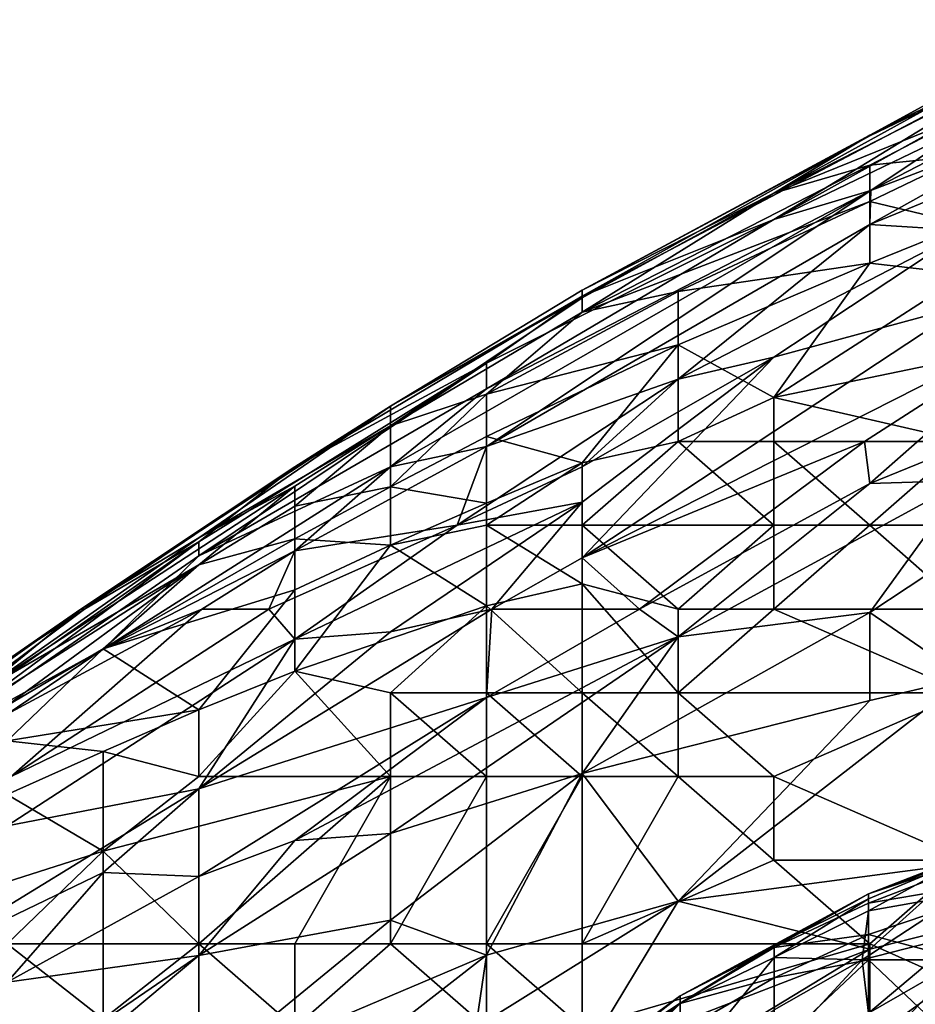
# Model space of a CAD drawing. Extents: x -161 to 11, y -10 to 160.
# Tile 151 of 256: x -1.0004 to -0.9586, y 0.2556 to 0.3015. Entities that reach past the tile are written whole.
import ezdxf

# ---------------------------------------------------------------- set-up
doc = ezdxf.new("R2010")
doc.units = 0

msp = doc.modelspace()

# ---------------------------------------------------------------- linework, layer by layer
for points in [[(-0.951764, 0.300408, 0.705862), (-0.947293, 0.302131, 0.69805), (-0.965177, 0.292219, 0.69805)], [(-0.947293, 0.302131, 0.69805), (-0.956235, 0.29653, 0.690237), (-0.965177, 0.292219, 0.69805)], [(-0.974119, 0.288644, 0.713675), (-0.951764, 0.300408, 0.705862), (-0.965177, 0.292219, 0.69805)], [(-0.960706, 0.296121, 0.717581), (-0.951764, 0.300408, 0.705862), (-0.974119, 0.288644, 0.713675)], [(-0.960706, 0.296121, 0.717581), (-0.958282, 0.297474, 0.721487), (-0.951764, 0.300408, 0.705862)], [(-0.947293, 0.300497, 0.682425), (-0.960655, 0.293568, 0.686331), (-0.956235, 0.29653, 0.690237)], [(-0.951764, 0.296977, 0.674612), (-0.960655, 0.293568, 0.686331), (-0.947293, 0.300497, 0.682425)], [(-0.956235, 0.298367, 0.725394), (-0.965177, 0.293439, 0.7293), (-0.956235, 0.297983, 0.7293)], [(-0.956235, 0.298367, 0.725394), (-0.960706, 0.296145, 0.725394), (-0.965177, 0.293439, 0.7293)], [(-0.958282, 0.297474, 0.721487), (-0.960706, 0.296145, 0.725394), (-0.956235, 0.298367, 0.725394)], [(-0.956235, 0.29707, 0.733206), (-0.956235, 0.297983, 0.7293), (-0.965177, 0.293439, 0.7293)], [(-0.960706, 0.296145, 0.725394), (-0.958282, 0.297474, 0.721487), (-0.960706, 0.296121, 0.717581)], [(-0.956235, 0.29707, 0.733206), (-0.965177, 0.293439, 0.7293), (-0.960706, 0.294743, 0.733206)], [(-0.956235, 0.29707, 0.733206), (-0.960706, 0.294743, 0.733206), (-0.956235, 0.295204, 0.737112)], [(-0.960655, 0.293568, 0.686331), (-0.951764, 0.296977, 0.674612), (-0.960706, 0.291981, 0.674612)], [(-0.951764, 0.295645, 0.6668), (-0.960706, 0.291981, 0.674612), (-0.951764, 0.296977, 0.674612)], [(-0.956235, 0.29653, 0.690237), (-0.960655, 0.293568, 0.686331), (-0.965177, 0.292219, 0.69805)], [(-0.965177, 0.293439, 0.7293), (-0.960706, 0.296145, 0.725394), (-0.974119, 0.288911, 0.725394)], [(-0.960706, 0.296145, 0.725394), (-0.960706, 0.296121, 0.717581), (-0.974119, 0.288911, 0.725394)], [(-0.974119, 0.288911, 0.725394), (-0.960706, 0.296121, 0.717581), (-0.974119, 0.288644, 0.713675)], [(-0.956235, 0.291704, 0.658987), (-0.960706, 0.291981, 0.674612), (-0.951764, 0.295645, 0.6668)], [(-0.960706, 0.293052, 0.737112), (-0.956235, 0.295204, 0.737112), (-0.960706, 0.294743, 0.733206)], [(-0.960706, 0.293052, 0.737112), (-0.956235, 0.291984, 0.741019), (-0.956235, 0.295204, 0.737112)], [(-0.960706, 0.294743, 0.733206), (-0.974119, 0.287892, 0.733206), (-0.960706, 0.293052, 0.737112)], [(-0.960706, 0.294743, 0.733206), (-0.965177, 0.293439, 0.7293), (-0.974119, 0.287892, 0.733206)], [(-0.97859, 0.28431, 0.694144), (-0.960655, 0.293568, 0.686331), (-0.983061, 0.280675, 0.686331)], [(-0.960655, 0.293568, 0.686331), (-0.97859, 0.281621, 0.674612), (-0.983061, 0.280675, 0.686331)], [(-0.960706, 0.291981, 0.674612), (-0.97859, 0.281621, 0.674612), (-0.960655, 0.293568, 0.686331)], [(-0.960655, 0.293568, 0.686331), (-0.97859, 0.28431, 0.694144), (-0.965177, 0.292219, 0.69805)], [(-0.965177, 0.293439, 0.7293), (-0.974119, 0.288563, 0.7293), (-0.974119, 0.287892, 0.733206)], [(-0.965177, 0.293439, 0.7293), (-0.974119, 0.288911, 0.725394), (-0.974119, 0.288563, 0.7293)], [(-0.960706, 0.293052, 0.737112), (-0.974119, 0.287892, 0.733206), (-0.969648, 0.288857, 0.737112)], [(-0.960706, 0.29017, 0.741019), (-0.960706, 0.293052, 0.737112), (-0.969648, 0.288857, 0.737112)], [(-0.960706, 0.293052, 0.737112), (-0.960706, 0.29017, 0.741019), (-0.956235, 0.291984, 0.741019)], [(-0.974119, 0.288644, 0.713675), (-0.965177, 0.292219, 0.69805), (-0.97859, 0.28551, 0.705862)], [(-0.97859, 0.28551, 0.705862), (-0.965177, 0.292219, 0.69805), (-0.97859, 0.28431, 0.694144)], [(-0.969648, 0.284768, 0.662894), (-0.97859, 0.281621, 0.674612), (-0.960706, 0.291981, 0.674612)], [(-0.960706, 0.291981, 0.674612), (-0.956235, 0.291704, 0.658987), (-0.969648, 0.284768, 0.662894)], [(-0.956235, 0.289662, 0.742951), (-0.956235, 0.291984, 0.741019), (-0.960706, 0.29017, 0.741019)], [(-0.969648, 0.284768, 0.662894), (-0.956235, 0.291704, 0.658987), (-0.965177, 0.285795, 0.655081)], [(-0.956235, 0.288211, 0.643362), (-0.965177, 0.285795, 0.655081), (-0.956235, 0.291704, 0.658987)], [(-0.969648, 0.288857, 0.737112), (-0.969648, 0.286373, 0.741019), (-0.960706, 0.29017, 0.741019)], [(-0.965177, 0.28391, 0.744925), (-0.960706, 0.29017, 0.741019), (-0.969648, 0.286373, 0.741019)], [(-0.956235, 0.289662, 0.742951), (-0.960706, 0.29017, 0.741019), (-0.965177, 0.28391, 0.744925)], [(-0.965177, 0.28391, 0.744925), (-0.956235, 0.285755, 0.745459), (-0.956235, 0.289662, 0.742951)], [(-0.983061, 0.283502, 0.725394), (-0.974119, 0.288644, 0.713675), (-0.987532, 0.280669, 0.717581)], [(-0.97859, 0.28551, 0.705862), (-0.987532, 0.280669, 0.717581), (-0.974119, 0.288644, 0.713675)], [(-0.974119, 0.288563, 0.7293), (-0.974119, 0.288911, 0.725394), (-0.983061, 0.283502, 0.725394)], [(-0.974119, 0.288644, 0.713675), (-0.983061, 0.283502, 0.725394), (-0.974119, 0.288911, 0.725394)], [(-0.974119, 0.287892, 0.733206), (-0.974119, 0.288563, 0.7293), (-0.983061, 0.282583, 0.733206)], [(-0.974119, 0.288563, 0.7293), (-0.983061, 0.283502, 0.725394), (-0.983061, 0.282583, 0.733206)], [(-0.969648, 0.288857, 0.737112), (-0.974119, 0.287892, 0.733206), (-0.97859, 0.28406, 0.737112)], [(-0.969648, 0.286373, 0.741019), (-0.969648, 0.288857, 0.737112), (-0.97859, 0.28406, 0.737112)], [(-0.956235, 0.288211, 0.643362), (-0.974119, 0.276418, 0.63555), (-0.965177, 0.285795, 0.655081)], [(-0.956235, 0.288211, 0.643362), (-0.951764, 0.287762, 0.631644), (-0.974119, 0.276418, 0.63555)], [(-0.974119, 0.287892, 0.733206), (-0.983061, 0.282583, 0.733206), (-0.97859, 0.28406, 0.737112)], [(-0.951764, 0.287762, 0.631644), (-0.960944, 0.281849, 0.627737), (-0.974119, 0.276418, 0.63555)], [(-0.960944, 0.281849, 0.627737), (-0.951764, 0.287762, 0.631644), (-0.960706, 0.27989, 0.619925)], [(-0.951764, 0.287762, 0.631644), (-0.951764, 0.283533, 0.616019), (-0.960706, 0.27989, 0.619925)], [(-0.974119, 0.280852, 0.744925), (-0.969648, 0.286373, 0.741019), (-0.97859, 0.282086, 0.741019)], [(-0.97859, 0.28406, 0.737112), (-0.97859, 0.282086, 0.741019), (-0.969648, 0.286373, 0.741019)], [(-0.969648, 0.281849, 0.745412), (-0.969648, 0.286373, 0.741019), (-0.974119, 0.280852, 0.744925)], [(-0.969648, 0.286373, 0.741019), (-0.969648, 0.281849, 0.745412), (-0.965177, 0.28391, 0.744925)], [(-0.969648, 0.284768, 0.662894), (-0.965177, 0.285795, 0.655081), (-0.974119, 0.280669, 0.655081)], [(-0.974119, 0.276418, 0.63555), (-0.974119, 0.279023, 0.647269), (-0.965177, 0.285795, 0.655081)], [(-0.974119, 0.280669, 0.655081), (-0.965177, 0.285795, 0.655081), (-0.974119, 0.279023, 0.647269)], [(-0.97859, 0.28551, 0.705862), (-0.97859, 0.28431, 0.694144), (-0.992004, 0.276522, 0.69805)], [(-0.987532, 0.280669, 0.717581), (-0.97859, 0.28551, 0.705862), (-0.992004, 0.277174, 0.705862)], [(-0.992004, 0.277174, 0.705862), (-0.97859, 0.28551, 0.705862), (-0.992004, 0.276522, 0.69805)], [(-0.956235, 0.281849, 0.747176), (-0.956235, 0.285755, 0.745459), (-0.965177, 0.28391, 0.744925)], [(-0.97859, 0.281621, 0.674612), (-0.969648, 0.284768, 0.662894), (-0.979951, 0.277943, 0.658987)], [(-0.969648, 0.284768, 0.662894), (-0.974119, 0.280669, 0.655081), (-0.979951, 0.277943, 0.658987)], [(-0.983061, 0.280675, 0.686331), (-0.992004, 0.276522, 0.69805), (-0.97859, 0.28431, 0.694144)], [(-0.97859, 0.282086, 0.741019), (-0.97859, 0.28406, 0.737112), (-0.983061, 0.279739, 0.741019)], [(-0.97859, 0.28406, 0.737112), (-0.983061, 0.282583, 0.733206), (-0.983061, 0.279739, 0.741019)], [(-0.992004, 0.277363, 0.7293), (-0.983061, 0.283502, 0.725394), (-0.997513, 0.274037, 0.721487)], [(-0.983061, 0.283502, 0.725394), (-0.987532, 0.280669, 0.717581), (-0.997513, 0.274037, 0.721487)], [(-0.983061, 0.282583, 0.733206), (-0.983061, 0.283502, 0.725394), (-0.992004, 0.277363, 0.7293)], [(-0.965177, 0.281849, 0.746272), (-0.965177, 0.28391, 0.744925), (-0.969648, 0.281849, 0.745412)], [(-0.965177, 0.28391, 0.744925), (-0.965177, 0.281849, 0.746272), (-0.956235, 0.281849, 0.747176)], [(-0.960706, 0.27989, 0.619925), (-0.951764, 0.283533, 0.616019), (-0.956235, 0.280041, 0.612112)], [(-0.987532, 0.279774, 0.733206), (-0.983061, 0.282583, 0.733206), (-0.992004, 0.277363, 0.7293)], [(-0.983061, 0.282583, 0.733206), (-0.987532, 0.279774, 0.733206), (-0.987532, 0.278829, 0.737112)], [(-0.983061, 0.279739, 0.741019), (-0.983061, 0.282583, 0.733206), (-0.987532, 0.278829, 0.737112)], [(-0.983061, 0.279739, 0.741019), (-0.97859, 0.278973, 0.744925), (-0.97859, 0.282086, 0.741019)], [(-0.974119, 0.280852, 0.744925), (-0.97859, 0.282086, 0.741019), (-0.97859, 0.278973, 0.744925)], [(-0.974119, 0.277943, 0.747212), (-0.965177, 0.277943, 0.748261), (-0.969648, 0.281849, 0.745412)], [(-0.974119, 0.280852, 0.744925), (-0.974119, 0.277943, 0.747212), (-0.969648, 0.281849, 0.745412)], [(-0.960944, 0.281849, 0.627737), (-0.971446, 0.274037, 0.619925), (-0.974119, 0.276418, 0.63555)], [(-0.960944, 0.281849, 0.627737), (-0.960706, 0.27989, 0.619925), (-0.971446, 0.274037, 0.619925)], [(-0.969648, 0.281849, 0.745412), (-0.965177, 0.277943, 0.748261), (-0.965177, 0.281849, 0.746272)], [(-0.960706, 0.277943, 0.748395), (-0.956235, 0.281849, 0.747176), (-0.965177, 0.281849, 0.746272)], [(-0.960706, 0.277943, 0.748395), (-0.965177, 0.281849, 0.746272), (-0.965177, 0.277943, 0.748261)], [(-0.960706, 0.277943, 0.748395), (-0.956235, 0.277943, 0.748466), (-0.956235, 0.281849, 0.747176)], [(-0.983061, 0.280675, 0.686331), (-0.97859, 0.281621, 0.674612), (-0.987532, 0.276755, 0.678519)], [(-0.987532, 0.276755, 0.678519), (-0.97859, 0.281621, 0.674612), (-0.979951, 0.277943, 0.658987)], [(-0.974119, 0.280852, 0.744925), (-0.97859, 0.278973, 0.744925), (-0.97859, 0.277943, 0.745876)], [(-0.97859, 0.277943, 0.745876), (-0.974119, 0.277943, 0.747212), (-0.974119, 0.280852, 0.744925)], [(-0.987532, 0.280669, 0.717581), (-0.997346, 0.274037, 0.713675), (-0.997513, 0.274037, 0.721487)], [(-0.997346, 0.274037, 0.713675), (-0.987532, 0.280669, 0.717581), (-0.992004, 0.277174, 0.705862)], [(-0.992004, 0.276522, 0.69805), (-0.983061, 0.280675, 0.686331), (-0.996475, 0.272159, 0.686331)], [(-0.983061, 0.280675, 0.686331), (-0.987532, 0.276755, 0.678519), (-0.996475, 0.272159, 0.686331)], [(-0.974119, 0.279023, 0.647269), (-0.979951, 0.277943, 0.658987), (-0.974119, 0.280669, 0.655081)], [(-0.960706, 0.27989, 0.619925), (-0.969648, 0.272743, 0.612112), (-0.971446, 0.274037, 0.619925)], [(-0.960706, 0.27989, 0.619925), (-0.956235, 0.280041, 0.612112), (-0.969648, 0.272743, 0.612112)], [(-0.969648, 0.272743, 0.612112), (-0.956235, 0.280041, 0.612112), (-0.960706, 0.273877, 0.600394)], [(-0.956235, 0.280041, 0.612112), (-0.951764, 0.279778, 0.6043), (-0.960706, 0.273877, 0.600394)], [(-0.992004, 0.276104, 0.737112), (-0.987532, 0.279774, 0.733206), (-1.002301, 0.27013, 0.733206)], [(-0.987532, 0.279774, 0.733206), (-0.992004, 0.277363, 0.7293), (-1.002301, 0.27013, 0.733206)], [(-0.987532, 0.279774, 0.733206), (-0.992004, 0.276104, 0.737112), (-0.987532, 0.278829, 0.737112)], [(-0.987532, 0.277314, 0.741019), (-0.983061, 0.27701, 0.744925), (-0.983061, 0.279739, 0.741019)], [(-0.983061, 0.279739, 0.741019), (-0.987532, 0.278829, 0.737112), (-0.987532, 0.277314, 0.741019)], [(-0.97859, 0.278973, 0.744925), (-0.983061, 0.279739, 0.741019), (-0.983061, 0.27701, 0.744925)], [(-0.960706, 0.273877, 0.600394), (-0.951764, 0.279778, 0.6043), (-0.956235, 0.270805, 0.584769)], [(-0.974119, 0.279023, 0.647269), (-0.983061, 0.272972, 0.643362), (-0.987532, 0.272626, 0.655081)], [(-0.974119, 0.279023, 0.647269), (-0.987532, 0.272626, 0.655081), (-0.979951, 0.277943, 0.658987)], [(-0.983061, 0.272972, 0.643362), (-0.974119, 0.279023, 0.647269), (-0.978343, 0.274037, 0.63555)], [(-0.97859, 0.277943, 0.745876), (-0.97859, 0.278973, 0.744925), (-0.983061, 0.27701, 0.744925)], [(-0.974119, 0.279023, 0.647269), (-0.974119, 0.276418, 0.63555), (-0.978343, 0.274037, 0.63555)], [(-0.987532, 0.277314, 0.741019), (-0.987532, 0.278829, 0.737112), (-0.992004, 0.276104, 0.737112)], [(-0.987532, 0.276755, 0.678519), (-0.979951, 0.277943, 0.658987), (-0.988748, 0.274037, 0.6668)], [(-0.979951, 0.277943, 0.658987), (-0.987532, 0.272626, 0.655081), (-0.988748, 0.274037, 0.6668)], [(-0.97859, 0.274178, 0.748831), (-0.97859, 0.277943, 0.745876), (-0.983061, 0.27701, 0.744925)], [(-0.97859, 0.277943, 0.745876), (-0.974119, 0.27522, 0.748831), (-0.974119, 0.277943, 0.747212)], [(-0.974119, 0.27522, 0.748831), (-0.97859, 0.277943, 0.745876), (-0.97859, 0.274178, 0.748831)], [(-0.965177, 0.277943, 0.748261), (-0.974119, 0.277943, 0.747212), (-0.969648, 0.274037, 0.749639)], [(-0.969648, 0.274037, 0.749639), (-0.974119, 0.277943, 0.747212), (-0.974119, 0.27522, 0.748831)], [(-0.969648, 0.274037, 0.749639), (-0.965177, 0.274037, 0.749723), (-0.965177, 0.277943, 0.748261)], [(-0.960706, 0.277943, 0.748395), (-0.965177, 0.277943, 0.748261), (-0.965177, 0.274037, 0.749723)], [(-0.956235, 0.274037, 0.749254), (-0.960706, 0.277943, 0.748395), (-0.965177, 0.274037, 0.749723)], [(-0.956235, 0.274037, 0.749254), (-0.956235, 0.277943, 0.748466), (-0.960706, 0.277943, 0.748395)], [(-0.997346, 0.274037, 0.713675), (-0.992004, 0.277174, 0.705862), (-1.009887, 0.26465, 0.705862)], [(-1.009887, 0.26465, 0.705862), (-0.992004, 0.277174, 0.705862), (-1.005416, 0.267248, 0.69805)], [(-0.992004, 0.277174, 0.705862), (-0.992004, 0.276522, 0.69805), (-1.005416, 0.267248, 0.69805)], [(-1.002301, 0.27013, 0.733206), (-0.992004, 0.277363, 0.7293), (-0.997513, 0.274037, 0.721487)], [(-0.987532, 0.274934, 0.744925), (-0.987532, 0.277314, 0.741019), (-0.996475, 0.272172, 0.741019)], [(-0.987532, 0.277314, 0.741019), (-0.992004, 0.276104, 0.737112), (-0.996475, 0.272172, 0.741019)], [(-0.987532, 0.277314, 0.741019), (-0.987532, 0.274934, 0.744925), (-0.983061, 0.27701, 0.744925)], [(-0.987532, 0.276755, 0.678519), (-0.991862, 0.274037, 0.678519), (-0.996475, 0.272159, 0.686331)], [(-0.991862, 0.274037, 0.678519), (-0.987532, 0.276755, 0.678519), (-0.988748, 0.274037, 0.6668)], [(-0.983061, 0.27701, 0.744925), (-0.987532, 0.271141, 0.748831), (-0.97859, 0.274178, 0.748831)], [(-0.987532, 0.271141, 0.748831), (-0.983061, 0.27701, 0.744925), (-0.987532, 0.274934, 0.744925)], [(-1.005416, 0.267248, 0.69805), (-0.992004, 0.276522, 0.69805), (-0.996475, 0.272159, 0.686331)], [(-0.978343, 0.274037, 0.63555), (-0.974119, 0.276418, 0.63555), (-0.971446, 0.274037, 0.619925)], [(-0.992004, 0.276104, 0.737112), (-1.002301, 0.27013, 0.733206), (-1.005416, 0.267526, 0.737112)], [(-0.992004, 0.276104, 0.737112), (-1.005416, 0.267526, 0.737112), (-1.000946, 0.269538, 0.741019)], [(-0.996475, 0.272172, 0.741019), (-0.992004, 0.276104, 0.737112), (-1.000946, 0.269538, 0.741019)], [(-0.996475, 0.272172, 0.741019), (-0.992004, 0.269336, 0.748831), (-0.987532, 0.274934, 0.744925)], [(-0.987532, 0.271141, 0.748831), (-0.987532, 0.274934, 0.744925), (-0.992004, 0.269336, 0.748831)], [(-0.974119, 0.27522, 0.748831), (-0.97859, 0.274178, 0.748831), (-0.974119, 0.27013, 0.751034)], [(-0.969648, 0.274037, 0.749639), (-0.974119, 0.27522, 0.748831), (-0.969648, 0.27013, 0.750975)], [(-0.974119, 0.27522, 0.748831), (-0.974119, 0.27013, 0.751034), (-0.969648, 0.27013, 0.750975)], [(-0.997346, 0.274037, 0.713675), (-1.009887, 0.26465, 0.705862), (-1.000946, 0.271645, 0.717581)], [(-1.002301, 0.27013, 0.733206), (-0.997513, 0.274037, 0.721487), (-1.008459, 0.266224, 0.725394)], [(-0.997513, 0.274037, 0.721487), (-1.000946, 0.271645, 0.717581), (-1.008459, 0.266224, 0.725394)], [(-0.997346, 0.274037, 0.713675), (-1.000946, 0.271645, 0.717581), (-0.997513, 0.274037, 0.721487)], [(-0.996475, 0.272159, 0.686331), (-0.991862, 0.274037, 0.678519), (-1.000946, 0.269136, 0.686331)], [(-1.000763, 0.266224, 0.6668), (-1.000946, 0.269136, 0.686331), (-0.991862, 0.274037, 0.678519)], [(-0.991862, 0.274037, 0.678519), (-0.988748, 0.274037, 0.6668), (-1.000763, 0.266224, 0.6668)], [(-0.988748, 0.274037, 0.6668), (-0.987532, 0.272626, 0.655081), (-1.000763, 0.266224, 0.6668)], [(-0.992004, 0.265645, 0.63555), (-0.978343, 0.274037, 0.63555), (-0.97859, 0.269902, 0.619925)], [(-0.983061, 0.272972, 0.643362), (-0.978343, 0.274037, 0.63555), (-0.992004, 0.265645, 0.63555)], [(-0.983061, 0.27013, 0.750507), (-0.97859, 0.274178, 0.748831), (-0.987532, 0.271141, 0.748831)], [(-0.97859, 0.27013, 0.750955), (-0.97859, 0.274178, 0.748831), (-0.983061, 0.27013, 0.750507)], [(-0.97859, 0.274178, 0.748831), (-0.97859, 0.27013, 0.750955), (-0.974119, 0.27013, 0.751034)], [(-0.969648, 0.272743, 0.612112), (-0.97859, 0.269902, 0.619925), (-0.971446, 0.274037, 0.619925)], [(-0.978343, 0.274037, 0.63555), (-0.971446, 0.274037, 0.619925), (-0.97859, 0.269902, 0.619925)], [(-0.969648, 0.272743, 0.612112), (-0.960706, 0.273877, 0.600394), (-0.974119, 0.266357, 0.600394)], [(-0.960706, 0.273877, 0.600394), (-0.960706, 0.269762, 0.588675), (-0.974119, 0.266357, 0.600394)], [(-0.965177, 0.274037, 0.749723), (-0.969648, 0.274037, 0.749639), (-0.969648, 0.27013, 0.750975)], [(-0.956235, 0.27013, 0.749823), (-0.965177, 0.274037, 0.749723), (-0.969648, 0.27013, 0.750975)], [(-0.965177, 0.274037, 0.749723), (-0.956235, 0.27013, 0.749823), (-0.956235, 0.274037, 0.749254)], [(-0.960706, 0.273877, 0.600394), (-0.956235, 0.270805, 0.584769), (-0.960706, 0.269762, 0.588675)], [(-0.987532, 0.272626, 0.655081), (-0.983061, 0.272972, 0.643362), (-0.992004, 0.265645, 0.63555)], [(-1.000763, 0.266224, 0.6668), (-0.987532, 0.272626, 0.655081), (-1.000946, 0.263922, 0.655081)], [(-1.000946, 0.263922, 0.655081), (-0.987532, 0.272626, 0.655081), (-0.992004, 0.265645, 0.63555)], [(-0.97859, 0.269902, 0.619925), (-0.969648, 0.272743, 0.612112), (-0.987532, 0.263235, 0.616019)], [(-0.969648, 0.272743, 0.612112), (-0.983061, 0.263565, 0.608206), (-0.987532, 0.263235, 0.616019)], [(-0.969648, 0.272743, 0.612112), (-0.974119, 0.266357, 0.600394), (-0.983061, 0.263565, 0.608206)], [(-1.005416, 0.267248, 0.69805), (-0.996475, 0.272159, 0.686331), (-1.000946, 0.269136, 0.686331)], [(-0.992004, 0.269336, 0.748831), (-0.996475, 0.272172, 0.741019), (-1.000946, 0.26789, 0.744925)], [(-0.996475, 0.272172, 0.741019), (-1.000946, 0.269538, 0.741019), (-1.000946, 0.26789, 0.744925)], [(-0.987532, 0.271141, 0.748831), (-0.992004, 0.266224, 0.751373), (-0.983061, 0.266224, 0.752477)], [(-0.987532, 0.271141, 0.748831), (-0.992004, 0.269336, 0.748831), (-0.992004, 0.266224, 0.751373)], [(-0.983061, 0.27013, 0.750507), (-0.987532, 0.271141, 0.748831), (-0.983061, 0.266224, 0.752477)], [(-0.956235, 0.262183, 0.561331), (-0.969648, 0.260409, 0.576956), (-0.956235, 0.270805, 0.584769)], [(-0.960706, 0.269762, 0.588675), (-0.956235, 0.270805, 0.584769), (-0.969648, 0.260409, 0.576956)], [(-0.992004, 0.265645, 0.63555), (-0.97859, 0.269902, 0.619925), (-0.992004, 0.261557, 0.619925)], [(-0.97859, 0.269902, 0.619925), (-0.987532, 0.263235, 0.616019), (-0.992004, 0.261557, 0.619925)], [(-0.97859, 0.266224, 0.752435), (-0.97859, 0.27013, 0.750955), (-0.983061, 0.27013, 0.750507)], [(-0.983061, 0.27013, 0.750507), (-0.983061, 0.266224, 0.752477), (-0.97859, 0.266224, 0.752435)], [(-0.974119, 0.266224, 0.752308), (-0.974119, 0.27013, 0.751034), (-0.97859, 0.27013, 0.750955)], [(-0.97859, 0.27013, 0.750955), (-0.97859, 0.266224, 0.752435), (-0.974119, 0.266224, 0.752308)], [(-0.969648, 0.266224, 0.751924), (-0.969648, 0.27013, 0.750975), (-0.974119, 0.27013, 0.751034)], [(-0.974119, 0.27013, 0.751034), (-0.974119, 0.266224, 0.752308), (-0.969648, 0.266224, 0.751924)], [(-0.960706, 0.269762, 0.588675), (-0.969648, 0.260409, 0.576956), (-0.974119, 0.266357, 0.600394)], [(-0.965177, 0.266224, 0.751477), (-0.969648, 0.27013, 0.750975), (-0.969648, 0.266224, 0.751924)], [(-0.969648, 0.27013, 0.750975), (-0.965177, 0.266224, 0.751477), (-0.956235, 0.27013, 0.749823)], [(-0.956235, 0.262318, 0.75022), (-0.956235, 0.27013, 0.749823), (-0.965177, 0.266224, 0.751477)], [(-1.000946, 0.26789, 0.744925), (-0.996475, 0.267395, 0.748831), (-0.992004, 0.269336, 0.748831)], [(-0.992004, 0.266224, 0.751373), (-0.992004, 0.269336, 0.748831), (-0.996475, 0.267395, 0.748831)], [(-1.000946, 0.26789, 0.744925), (-1.000946, 0.265383, 0.748831), (-0.996475, 0.267395, 0.748831)], [(-0.996475, 0.26274, 0.752737), (-0.996475, 0.267395, 0.748831), (-1.000946, 0.265383, 0.748831)], [(-0.992004, 0.266224, 0.751373), (-0.996475, 0.267395, 0.748831), (-0.996475, 0.26274, 0.752737)], [(-0.983061, 0.266224, 0.752477), (-0.996475, 0.26274, 0.752737), (-0.992004, 0.258412, 0.75536)], [(-0.983061, 0.266224, 0.752477), (-0.992004, 0.266224, 0.751373), (-0.996475, 0.26274, 0.752737)], [(-0.992004, 0.258412, 0.75536), (-0.987532, 0.258412, 0.755257), (-0.983061, 0.266224, 0.752477)], [(-0.983061, 0.258412, 0.754898), (-0.983061, 0.266224, 0.752477), (-0.987532, 0.258412, 0.755257)], [(-0.974119, 0.266357, 0.600394), (-0.983061, 0.259519, 0.596487), (-0.983061, 0.263565, 0.608206)], [(-0.97859, 0.257877, 0.584769), (-0.983061, 0.259519, 0.596487), (-0.974119, 0.266357, 0.600394)], [(-0.97859, 0.266224, 0.752435), (-0.983061, 0.266224, 0.752477), (-0.983061, 0.258412, 0.754898)], [(-0.97859, 0.258412, 0.754349), (-0.97859, 0.266224, 0.752435), (-0.983061, 0.258412, 0.754898)], [(-0.974119, 0.266357, 0.600394), (-0.969648, 0.260409, 0.576956), (-0.97859, 0.257877, 0.584769)], [(-0.974119, 0.266224, 0.752308), (-0.97859, 0.266224, 0.752435), (-0.97859, 0.258412, 0.754349)], [(-0.974119, 0.266224, 0.752308), (-0.97859, 0.258412, 0.754349), (-0.974119, 0.258412, 0.753702)], [(-0.969648, 0.266224, 0.751924), (-0.974119, 0.258412, 0.753702), (-0.965177, 0.262318, 0.751903)], [(-0.969648, 0.266224, 0.751924), (-0.974119, 0.266224, 0.752308), (-0.974119, 0.258412, 0.753702)], [(-0.969648, 0.266224, 0.751924), (-0.965177, 0.262318, 0.751903), (-0.965177, 0.266224, 0.751477)], [(-0.956235, 0.262318, 0.75022), (-0.965177, 0.266224, 0.751477), (-0.965177, 0.262318, 0.751903)], [(-0.992004, 0.265645, 0.63555), (-1.005416, 0.257425, 0.639456), (-1.000946, 0.263922, 0.655081)], [(-0.992004, 0.265645, 0.63555), (-0.996475, 0.261734, 0.631644), (-1.005416, 0.257425, 0.639456)], [(-0.996475, 0.261734, 0.631644), (-0.992004, 0.265645, 0.63555), (-0.992004, 0.261557, 0.619925)], [(-1.000946, 0.265383, 0.748831), (-1.000946, 0.26131, 0.752737), (-0.996475, 0.26274, 0.752737)], [(-0.95199, 0.264145, 0.011407), (-0.960769, 0.260739, 0.011407), (-0.95638, 0.262347, 0.015164)], [(-0.95199, 0.263664, 0.00765), (-0.960769, 0.260739, 0.011407), (-0.95199, 0.264145, 0.011407)], [(-0.987532, 0.263235, 0.616019), (-0.983061, 0.263565, 0.608206), (-0.992004, 0.257869, 0.608206)], [(-0.992004, 0.257869, 0.608206), (-0.983061, 0.263565, 0.608206), (-0.983061, 0.259519, 0.596487)], [(-0.960769, 0.260739, 0.011407), (-0.95199, 0.263664, 0.00765), (-0.960769, 0.260309, 0.00765)], [(-0.960769, 0.260309, 0.00765), (-0.95199, 0.263664, 0.00765), (-0.95199, 0.26181, 0.00348)], [(-0.992004, 0.261557, 0.619925), (-0.987532, 0.263235, 0.616019), (-0.992004, 0.257869, 0.608206)], [(-1.000946, 0.26131, 0.752737), (-1.000946, 0.258412, 0.754703), (-0.996475, 0.26274, 0.752737)], [(-0.996475, 0.258412, 0.755257), (-0.996475, 0.26274, 0.752737), (-1.000946, 0.258412, 0.754703)], [(-0.996475, 0.26274, 0.752737), (-0.996475, 0.258412, 0.755257), (-0.992004, 0.258412, 0.75536)], [(-0.960706, 0.258412, 0.751263), (-0.965177, 0.262318, 0.751903), (-0.974119, 0.258412, 0.753702)], [(-0.969648, 0.260409, 0.576956), (-0.956235, 0.262183, 0.561331), (-0.960706, 0.258169, 0.557425)], [(-0.960706, 0.258412, 0.751263), (-0.956235, 0.262318, 0.75022), (-0.965177, 0.262318, 0.751903)], [(-0.95638, 0.262347, 0.015164), (-0.960769, 0.260739, 0.011407), (-0.960769, 0.26051, 0.015164)], [(-0.95638, 0.260726, 0.026436), (-0.95638, 0.262347, 0.015164), (-0.960769, 0.259958, 0.018921)], [(-0.960769, 0.259958, 0.018921), (-0.95638, 0.262347, 0.015164), (-0.960769, 0.26051, 0.015164)], [(-0.956235, 0.262318, 0.75022), (-0.960706, 0.258412, 0.751263), (-0.951989, 0.254505, 0.748831)], [(-0.956235, 0.262183, 0.561331), (-0.951764, 0.260425, 0.549612), (-0.960706, 0.258169, 0.557425)], [(-1.000946, 0.256627, 0.623831), (-1.005416, 0.257425, 0.639456), (-0.996475, 0.261734, 0.631644)], [(-0.996475, 0.261734, 0.631644), (-0.992004, 0.261557, 0.619925), (-1.000946, 0.256627, 0.623831)], [(-0.992004, 0.257869, 0.608206), (-1.000946, 0.256627, 0.623831), (-0.992004, 0.261557, 0.619925)], [(-0.95199, 0.26181, 0.00348), (-0.960769, 0.258852, 0.003893), (-0.960769, 0.260309, 0.00765)], [(-0.95199, 0.26181, 0.00348), (-0.95638, 0.257661, 0.001636), (-0.960769, 0.258852, 0.003893)], [(-0.965159, 0.258322, 0.015164), (-0.960769, 0.260739, 0.011407), (-0.969548, 0.255989, 0.011407)], [(-0.960769, 0.260739, 0.011407), (-0.965159, 0.258242, 0.00765), (-0.969548, 0.255989, 0.011407)], [(-0.960769, 0.260739, 0.011407), (-0.965159, 0.258322, 0.015164), (-0.960769, 0.26051, 0.015164)], [(-0.960769, 0.260739, 0.011407), (-0.960769, 0.260309, 0.00765), (-0.965159, 0.258242, 0.00765)], [(-0.961066, 0.257661, 0.030193), (-0.95638, 0.260726, 0.026436), (-0.960769, 0.259958, 0.018921)], [(-0.95638, 0.258864, 0.037707), (-0.95638, 0.260726, 0.026436), (-0.961066, 0.257661, 0.030193)], [(-0.974119, 0.252988, 0.565237), (-0.979083, 0.254505, 0.576956), (-0.969648, 0.260409, 0.576956)], [(-0.97859, 0.257877, 0.584769), (-0.969648, 0.260409, 0.576956), (-0.979083, 0.254505, 0.576956)], [(-0.969648, 0.260409, 0.576956), (-0.960706, 0.258169, 0.557425), (-0.974119, 0.252988, 0.565237)], [(-0.960769, 0.26051, 0.015164), (-0.965159, 0.257774, 0.018921), (-0.960769, 0.259958, 0.018921)], [(-0.960769, 0.26051, 0.015164), (-0.965159, 0.258322, 0.015164), (-0.965159, 0.257774, 0.018921)], [(-0.960769, 0.260309, 0.00765), (-0.960769, 0.258852, 0.003893), (-0.965159, 0.258242, 0.00765)], [(-0.960706, 0.258169, 0.557425), (-0.951764, 0.260425, 0.549612), (-0.960706, 0.253927, 0.545706)], [(-0.951764, 0.260425, 0.549612), (-0.956235, 0.255251, 0.5418), (-0.960706, 0.253927, 0.545706)], [(-0.961066, 0.257661, 0.030193), (-0.960769, 0.259958, 0.018921), (-0.965159, 0.257774, 0.018921)], [(-0.983061, 0.259519, 0.596487), (-0.97859, 0.257877, 0.584769), (-0.992004, 0.252184, 0.592581)], [(-0.992004, 0.257869, 0.608206), (-0.983061, 0.259519, 0.596487), (-0.992004, 0.252184, 0.592581)], [(-0.965159, 0.258242, 0.00765), (-0.960769, 0.258852, 0.003893), (-0.965159, 0.256828, 0.003893)], [(-0.960769, 0.258852, 0.003893), (-0.960769, 0.257661, 0.002604), (-0.965159, 0.256828, 0.003893)], [(-0.961066, 0.257661, 0.030193), (-0.960769, 0.255181, 0.045221), (-0.95638, 0.258864, 0.037707)], [(-0.95638, 0.258864, 0.037707), (-0.960769, 0.255181, 0.045221), (-0.95638, 0.257704, 0.045221)], [(-0.95638, 0.257661, 0.001636), (-0.960769, 0.257661, 0.002604), (-0.960769, 0.258852, 0.003893)], [(-1.000946, 0.258412, 0.754703), (-0.996475, 0.254894, 0.756644), (-0.996475, 0.258412, 0.755257)], [(-0.996475, 0.254894, 0.756644), (-1.000946, 0.258412, 0.754703), (-1.000946, 0.254634, 0.756644)], [(-0.996475, 0.254894, 0.756644), (-0.987532, 0.254505, 0.756225), (-0.992004, 0.258412, 0.75536)], [(-0.992004, 0.258412, 0.75536), (-0.996475, 0.258412, 0.755257), (-0.996475, 0.254894, 0.756644)], [(-0.987532, 0.254505, 0.756225), (-0.987532, 0.258412, 0.755257), (-0.992004, 0.258412, 0.75536)], [(-0.987532, 0.254505, 0.756225), (-0.97859, 0.254505, 0.754863), (-0.983061, 0.258412, 0.754898)], [(-0.987532, 0.258412, 0.755257), (-0.987532, 0.254505, 0.756225), (-0.983061, 0.258412, 0.754898)], [(-0.983061, 0.258412, 0.754898), (-0.97859, 0.254505, 0.754863), (-0.97859, 0.258412, 0.754349)], [(-0.974119, 0.254505, 0.75405), (-0.974119, 0.258412, 0.753702), (-0.97859, 0.258412, 0.754349)], [(-0.974119, 0.254505, 0.75405), (-0.97859, 0.258412, 0.754349), (-0.97859, 0.254505, 0.754863)], [(-0.960706, 0.258412, 0.751263), (-0.974119, 0.258412, 0.753702), (-0.974119, 0.254505, 0.75405)], [(-0.960706, 0.258412, 0.751263), (-0.974119, 0.254505, 0.75405), (-0.960706, 0.254505, 0.75114)], [(-0.965159, 0.258322, 0.015164), (-0.969548, 0.255651, 0.015164), (-0.965159, 0.257774, 0.018921)], [(-0.965159, 0.258322, 0.015164), (-0.969548, 0.255989, 0.011407), (-0.969548, 0.255651, 0.015164)], [(-0.965159, 0.258242, 0.00765), (-0.965159, 0.256828, 0.003893), (-0.969548, 0.255625, 0.00765)], [(-0.969548, 0.255989, 0.011407), (-0.965159, 0.258242, 0.00765), (-0.969548, 0.255625, 0.00765)], [(-0.960706, 0.254505, 0.75114), (-0.951989, 0.254505, 0.748831), (-0.960706, 0.258412, 0.751263)], [(-0.992004, 0.257869, 0.608206), (-1.000946, 0.251746, 0.608206), (-1.000946, 0.256627, 0.623831)], [(-1.000946, 0.250383, 0.6043), (-0.992004, 0.257869, 0.608206), (-0.992004, 0.252184, 0.592581)], [(-0.992004, 0.257869, 0.608206), (-1.000946, 0.250383, 0.6043), (-1.000946, 0.251746, 0.608206)], [(-0.97859, 0.257877, 0.584769), (-0.979083, 0.254505, 0.576956), (-0.992004, 0.247426, 0.580862)], [(-0.97859, 0.257877, 0.584769), (-0.992004, 0.247426, 0.580862), (-0.992004, 0.252184, 0.592581)], [(-0.974119, 0.252988, 0.565237), (-0.960706, 0.258169, 0.557425), (-0.969648, 0.252731, 0.557425)], [(-0.960706, 0.253927, 0.545706), (-0.969648, 0.252731, 0.557425), (-0.960706, 0.258169, 0.557425)], [(-0.965159, 0.257774, 0.018921), (-0.969548, 0.25239, 0.030193), (-0.965159, 0.255339, 0.030193)], [(-0.969548, 0.25239, 0.030193), (-0.965159, 0.257774, 0.018921), (-0.969548, 0.255651, 0.015164)], [(-0.965159, 0.257774, 0.018921), (-0.965159, 0.255339, 0.030193), (-0.961066, 0.257661, 0.030193)], [(-0.961066, 0.257661, 0.030193), (-0.965159, 0.253212, 0.041464), (-0.960769, 0.255181, 0.045221)], [(-0.961066, 0.257661, 0.030193), (-0.965159, 0.255339, 0.030193), (-0.965159, 0.253212, 0.041464)], [(-0.960769, 0.257661, 0.002604), (-0.960769, 0.25351, 0.000796), (-0.965159, 0.25351, 0.001174)], [(-0.960769, 0.257661, 0.002604), (-0.965159, 0.25351, 0.001174), (-0.965159, 0.256828, 0.003893)], [(-0.960379, 0.25351, 0.056493), (-0.95638, 0.257704, 0.045221), (-0.960769, 0.255181, 0.045221)], [(-0.95638, 0.25351, 0.000825), (-0.960769, 0.25351, 0.000796), (-0.960769, 0.257661, 0.002604)], [(-0.960769, 0.257661, 0.002604), (-0.95638, 0.257661, 0.001636), (-0.95638, 0.25351, 0.000825)], [(-0.960379, 0.25351, 0.056493), (-0.95638, 0.255282, 0.06025), (-0.95638, 0.257704, 0.045221)], [(-0.965159, 0.256828, 0.003893), (-0.969548, 0.254286, 0.003893), (-0.969548, 0.255625, 0.00765)], [(-0.965159, 0.256828, 0.003893), (-0.965159, 0.25351, 0.001174), (-0.969548, 0.254286, 0.003893)], [(-0.969548, 0.255651, 0.015164), (-0.969548, 0.255989, 0.011407), (-0.973938, 0.252759, 0.011407)], [(-0.969548, 0.255989, 0.011407), (-0.969548, 0.255625, 0.00765), (-0.973938, 0.252546, 0.00765)], [(-0.969548, 0.255989, 0.011407), (-0.973938, 0.252546, 0.00765), (-0.973938, 0.252759, 0.011407)], [(-0.969548, 0.255651, 0.015164), (-0.973938, 0.251658, 0.018921), (-0.969548, 0.25239, 0.030193)], [(-0.973938, 0.251658, 0.018921), (-0.969548, 0.255651, 0.015164), (-0.973938, 0.252759, 0.011407)], [(-0.969548, 0.255625, 0.00765), (-0.969548, 0.254286, 0.003893), (-0.973938, 0.251141, 0.003893)], [(-0.969548, 0.255625, 0.00765), (-0.973938, 0.251141, 0.003893), (-0.973938, 0.252546, 0.00765)]]:
    msp.add_3dface(points)

doc.saveas('drawing.dxf')
